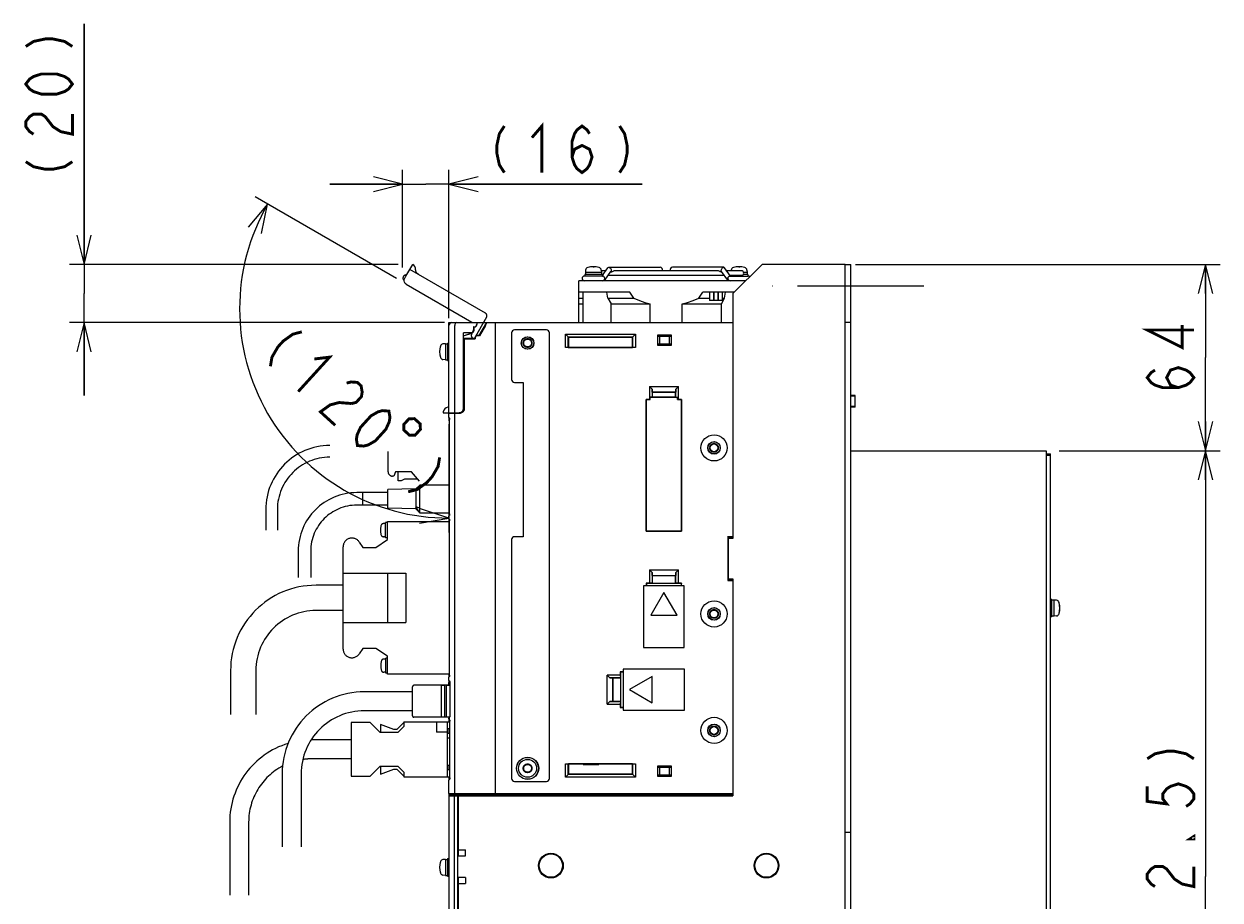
# Model space of a CAD drawing. Extents: x 147 to 2026, y 157 to 1386.
# Tile 27 of 30: x 1468 to 1879, y 818 to 1119. Entities that reach past the tile are written whole.
import ezdxf

# ---------------------------------------------------------------- set-up
doc = ezdxf.new("R2010")
doc.units = 0
doc.header["$LTSCALE"] = 115.5
for name, pattern in [('CENTER', [0.6, 0.375, -0.075, 0.075, -0.075]), ('HIDDEN', [0.2, 0.1, -0.1]), ('PHANTOM', [0.8, 0.45, -0.05, 0.1, -0.05, 0.1, -0.05])]:
    doc.linetypes.add(name, pattern=pattern)
doc.layers.get('0').update_dxf_attribs({"linetype": 'CONTINUOUS'})
for name, color, linetype in [('ALL_AXIS', 7, 'CONTINUOUS'), ('ALL_CURVE', 7, 'CONTINUOUS'), ('ALL_DIM', 7, 'CONTINUOUS'), ('ALL_FEATURES', 7, 'CONTINUOUS'), ('DEFAULT_2', 8, 'HIDDEN')]:
    doc.layers.add(name, color=color, linetype=linetype)
doc.dimstyles.get("Standard").update_dxf_attribs({"dimtxt": 2.5, "dimasz": 2.5, "dimexe": 1.25, "dimexo": 0.625, "dimtad": 1, "dimcen": 2.5, "dimazin": 3, "dimtfac": 1, "dimtmove": 0, "dimatfit": 3})

# ---------------------------------------------------------------- blocks, each defined once
blk = doc.blocks.new('*D1')
at = {"layer": 'ALL_DIM', "color": 2, "linetype": 'CONTINUOUS'}
for p, q in [((1596.06, 1031.11), (1547.44, 1059.18)), ((1614, 981.12), (1614, 943.9))]:
    blk.add_line(p, q, dxfattribs=at)
for points in [[(1549.63, 1046.6), (1551.77, 1056.68), (1545.14, 1048.79)], [(1603.85, 947.1), (1614, 948.9), (1604.2, 952.09)]]:
    blk.add_lwpolyline(points, dxfattribs=at)
for start, end in [(150, 210), (210, 270)]:
    blk.add_arc((1614, 1020.75), 71.86, start, end, dxfattribs=at)
blk = doc.blocks.new('_OPEN')
at = {"color": 0, "linetype": 'BYBLOCK'}
for p, q in [((0, 0), (-1, 0.25)), ((-1, -0.25), (0, 0)), ((-1, 0), (0, 0))]:
    blk.add_line(p, q, dxfattribs=at)
blk = doc.blocks.new('*D2')
at = {"layer": 'ALL_DIM', "color": 2, "linetype": 'CONTINUOUS'}
for p, q in [((1488.75, 1035.98), (1488.75, 1118.54)), ((1488.75, 1118.54), (1488.75, 1025.99)), ((1596.57, 1035.98), (1483.75, 1035.98)), ((1488.75, 991), (1488.75, 1025.99)), ((1612.5, 1016), (1483.75, 1016)), ((1488.75, 1016), (1488.75, 991))]:
    blk.add_line(p, q, dxfattribs=at)
at = {"layer": 'ALL_DIM', "color": 2, "linetype": 'CONTINUOUS', "xscale": 10, "yscale": 10, "zscale": 10}
for p, rotation in [((1488.75, 1035.98), 270), ((1488.75, 1016), 90)]:
    blk.add_blockref('_OPEN', p, dxfattribs=dict(at, rotation=rotation))
blk = doc.blocks.new('*D3')
at = {"layer": 'ALL_DIM', "color": 2, "linetype": 'CONTINUOUS'}
for p, q in [((1598.07, 1034.92), (1598.07, 1068.5)), ((1614, 1017.53), (1614, 1068.5)), ((1598.07, 1063.5), (1573.07, 1063.5)), ((1573.07, 1063.5), (1606.03, 1063.5)), ((1680.33, 1063.5), (1606.03, 1063.5)), ((1614, 1063.5), (1680.33, 1063.5))]:
    blk.add_line(p, q, dxfattribs=at)
at = {"layer": 'ALL_DIM', "color": 2, "linetype": 'CONTINUOUS', "xscale": 10, "yscale": 10, "zscale": 10}
blk.add_blockref('_OPEN', (1598.07, 1063.5), dxfattribs=at)
at = {"layer": 'ALL_DIM', "color": 2, "linetype": 'CONTINUOUS', "xscale": 10, "yscale": 10, "zscale": 10, "rotation": 180}
blk.add_blockref('_OPEN', (1614, 1063.5), dxfattribs=at)
blk = doc.blocks.new('*D18')
at = {"layer": 'ALL_DIM', "color": 2, "linetype": 'CONTINUOUS'}
for p, q in [((1753.61, 1036), (1878.7, 1036)), ((1873.7, 1036), (1873.7, 1004)), ((1873.7, 972), (1873.7, 1004)), ((1823.5, 972), (1878.7, 972))]:
    blk.add_line(p, q, dxfattribs=at)
at = {"layer": 'ALL_DIM', "color": 2, "linetype": 'CONTINUOUS', "xscale": 10, "yscale": 10, "zscale": 10}
for p, rotation in [((1873.7, 1036), 90), ((1873.7, 972), 270)]:
    blk.add_blockref('_OPEN', p, dxfattribs=dict(at, rotation=rotation))
blk = doc.blocks.new('*D19')
at = {"layer": 'ALL_DIM', "color": 2, "linetype": 'CONTINUOUS'}
for p, q in [((1823.5, 972), (1878.7, 972)), ((1873.7, 972), (1873.7, 825.85)), ((1873.7, 679.7), (1873.7, 825.85)), ((1765.52, 679.7), (1878.7, 679.7))]:
    blk.add_line(p, q, dxfattribs=at)
at = {"layer": 'ALL_DIM', "color": 2, "linetype": 'CONTINUOUS', "xscale": 10, "yscale": 10, "zscale": 10}
for p, rotation in [((1873.7, 972), 90), ((1873.7, 679.7), 270)]:
    blk.add_blockref('_OPEN', p, dxfattribs=dict(at, rotation=rotation))

msp = doc.modelspace()

# ---------------------------------------------------------------- linework, layer by layer
at = {"color": 7, "linetype": 'CONTINUOUS'}
for p, q in [((1753.4, 987), (1753.4, 991)), ((1660.1, 864.5), (1660.1, 864.279)), ((1660.1, 864.279), (1665.5, 864.279)), ((1665.5, 864.279), (1665.5, 864.5))]:
    msp.add_line(p, q, dxfattribs=at)
at = {"layer": 'ALL_AXIS', "color": 7, "linetype": 'CONTINUOUS'}
for p, q in [((1666.7, 1032), (1660.5, 1032)), ((1660.6, 1032.5), (1660.6, 1032)), ((1666.599, 1032.5), (1660.601, 1032.5)), ((1660.924, 1034.047), (1660.85, 1033.2)), ((1660.85, 1033.2), (1660.85, 1032.5)), ((1666.35, 1033.2), (1660.85, 1033.2)), ((1666.276, 1034.047), (1666.35, 1033.2)), ((1667.843, 1033.8), (1666.298, 1033.8)), ((1666.35, 1033.2), (1666.35, 1032.5)), ((1666.6, 1032.5), (1666.6, 1032)), ((1708.528, 1032.2), (1668.672, 1032.2)), ((1669.52, 1033.4), (1669.867, 1033.4)), ((1706.347, 1033.8), (1670.853, 1033.8)), ((1707.68, 1033.4), (1707.333, 1033.4)), ((1714.4, 1033.8), (1709.357, 1033.8)), ((1714.4, 1032.2), (1710.488, 1032.2)), ((1710.5, 1032), (1716.694, 1032)), ((1710.6, 1032.2), (1710.6, 1032.042)), ((1710.924, 1034.047), (1710.902, 1033.8)), ((1716.599, 1032.5), (1715.021, 1032.5)), ((1716.35, 1033.2), (1715.165, 1033.2)), ((1716.276, 1034.047), (1716.35, 1033.2)), ((1716.35, 1033.2), (1716.35, 1032.5)), ((1716.6, 1032.5), (1716.6, 1032)), ((1658.6, 1016), (1658.6, 1030.4)), ((1715.9, 1030.4), (1658.6, 1030.4)), ((1676.1, 1026.4), (1658.6, 1026.4)), ((1683.1, 1016), (1683.1, 1022.4)), ((1694.1, 1016), (1694.1, 1022.4)), ((1711.9, 1026.4), (1701.1, 1026.4)), ((1703.4, 1026.4), (1703.4, 1023.6)), ((1704.8, 1023.6), (1703.4, 1023.6)), ((1704.8, 1026.4), (1704.8, 1023.6)), ((1704.9, 1026.4), (1704.9, 1023.6)), ((1706.3, 1023.6), (1704.9, 1023.6)), ((1706.3, 1026.4), (1706.3, 1023.6)), ((1706.4, 1026.4), (1706.4, 1023.6)), ((1707.8, 1023.6), (1706.4, 1023.6)), ((1707.8, 1026.4), (1707.8, 1023.6)), ((1630, 854), (1630, 1015)), ((1612.8, 1008.75), (1611.953, 1008.676)), ((1612.8, 1008.75), (1612.8, 1003.25)), ((1612.8, 1008.75), (1613.5, 1008.75)), ((1613.5, 1009), (1614, 1009)), ((1613.5, 1008.997), (1613.5, 1003.003)), ((1612.8, 1003.25), (1611.953, 1003.324)), ((1612.8, 1003.25), (1613.5, 1003.25)), ((1613.5, 1003), (1614, 1003)), ((1753.4, 990.773), (1752, 990.773)), ((1753.4, 987.227), (1753.4, 990.773)), ((1753.4, 987.227), (1752, 987.227)), ((1616, 854.3), (1616, 984.888)), ((1710.6, 942.36), (1710.6, 941.9)), ((1710.6, 928.1), (1710.6, 927.64)), ((1821, 921), (1820.5, 921)), ((1821, 915.003), (1821, 920.997)), ((1821.7, 920.75), (1821, 920.75)), ((1822.547, 920.676), (1821.7, 920.75)), ((1821.7, 915.25), (1821.7, 920.75)), ((1821, 915), (1820.5, 915)), ((1821.7, 915.25), (1821, 915.25)), ((1822.547, 915.324), (1821.7, 915.25)), ((1611.3, 891.5), (1611.3, 880.5)), ((1611.3, 891.5), (1612.5, 891.5)), ((1613.1, 891.5), (1614.3, 891.5)), ((1614.3, 891.5), (1614.3, 880.818)), ((1614, 854.3), (1614, 858.918)), ((1614, 854.3), (1630, 854.3)), ((1614.3, 854), (1614.3, 854.3)), ((1614.3, 854), (1630, 854)), ((1612.8, 831.75), (1611.953, 831.676)), ((1612.8, 831.75), (1612.8, 826.25)), ((1612.8, 831.75), (1613.5, 831.75)), ((1613.5, 832), (1614, 832)), ((1613.5, 831.997), (1613.5, 826.003)), ((1612.8, 826.25), (1611.953, 826.324)), ((1612.8, 826.25), (1613.5, 826.25)), ((1613.5, 826), (1614, 826))]:
    msp.add_line(p, q, dxfattribs=at)
at = {"layer": 'ALL_AXIS', "color": 7, "linetype": 'CENTER'}
msp.add_line((1777, 1028.5), (1725, 1028.5), dxfattribs=at)
at = {"layer": 'ALL_AXIS', "color": 8, "linetype": 'PHANTOM'}
for p, q in [((1584.4, 953.35), (1584.4, 957.65)), ((1593, 957.65), (1584.4, 957.65)), ((1602.6, 958.9), (1593, 958.7)), ((1593, 952.3), (1593, 958.7)), ((1604, 960.25), (1602.6, 958.278)), ((1602.6, 958.9), (1602.6, 952.1)), ((1604, 958.75), (1602.6, 958.278)), ((1593, 953.35), (1584.4, 953.35)), ((1604, 950.75), (1602.6, 952.722)), ((1604, 952.25), (1602.6, 952.722)), ((1602.6, 952.1), (1593, 952.3)), ((1592.201, 947), (1591.508, 947)), ((1592.201, 942.15), (1592.201, 947.35)), ((1592.895, 947.35), (1592.201, 947.35)), ((1592.895, 941.55), (1592.895, 947.7)), ((1592.895, 947.7), (1614.254, 947.7)), ((1583.215, 940.677), (1584.395, 938.85)), ((1588.895, 938.85), (1592.895, 941.55)), ((1592.201, 942.5), (1591.508, 942.5)), ((1592.895, 942.15), (1592.201, 942.15)), ((1577.695, 903.95), (1577.695, 939.05)), ((1584.395, 938.85), (1588.895, 938.85)), ((1584.395, 904.15), (1583.215, 902.323)), ((1588.895, 904.15), (1584.395, 904.15)), ((1592.895, 901.45), (1588.895, 904.15)), ((1592.295, 900.5), (1591.601, 900.5)), ((1592.295, 895.65), (1592.295, 900.85)), ((1592.895, 900.85), (1592.295, 900.85)), ((1592.895, 895.3), (1592.895, 901.45)), ((1592.295, 896), (1591.601, 896)), ((1592.895, 895.65), (1592.295, 895.65)), ((1614.254, 895.3), (1592.895, 895.3))]:
    msp.add_line(p, q, dxfattribs=at)
at = {"layer": 'ALL_AXIS', "color": 7, "linetype": 'CONTINUOUS'}
for points in [[(1670.853, 1033.8), (1670.66, 1033.761), (1670.458, 1033.66), (1670.259, 1033.539), (1670.059, 1033.439), (1669.867, 1033.4)], [(1707.333, 1033.4), (1707.14, 1033.439), (1706.941, 1033.538), (1706.743, 1033.659), (1706.542, 1033.76), (1706.347, 1033.8)], [(1677.464, 1024.4), (1677.009, 1025.045), (1676.554, 1025.712), (1676.1, 1026.4)], [(1677.464, 1024.4), (1679.4, 1023.572), (1681.273, 1022.909), (1683.1, 1022.4)], [(1694.1, 1022.4), (1695.93, 1022.91), (1697.803, 1023.573), (1699.736, 1024.4)], [(1699.736, 1024.4), (1700.191, 1025.045), (1700.646, 1025.712), (1701.1, 1026.4)]]:
    msp.add_lwpolyline(points, dxfattribs=at)
for centre, radius in [((1705, 973), 4.5), ((1705, 916), 4.5), ((1705, 876), 4.5), ((1641, 863), 3.075), ((1649, 829.6), 4), ((1723, 829.6), 4)]:
    msp.add_circle(centre, radius, dxfattribs=at)
for centre, radius, start, end in [((1661.92, 1033.96), 1, 106.25703, 175), ((1663.6, 1028.2), 7, 73.74297, 106.25703), ((1665.28, 1033.96), 1, 5, 73.74297), ((1711.92, 1033.96), 1, 106.25703, 175), ((1713.6, 1028.2), 7, 73.74297, 106.25703), ((1715.28, 1033.96), 1, 5, 73.74297), ((1660.5, 1031.2), 0.8, 90, 270), ((1666.7, 1031.2), 0.8, 270, 90), ((1710.5, 1031.2), 0.8, 90, 270), ((1714.4, 1033), 0.8, 270, 90), ((1716.7, 1031.2), 0.8, 45.03827, 90), ((1617.8, 1006), 7, 163.74297, 196.25703), ((1612.04, 1007.68), 1, 95, 163.74297), ((1612.04, 1004.32), 1, 196.25703, 265), ((1822.46, 919.68), 1, 16.25703, 85), ((1816.7, 918), 7, 343.74297, 16.25703), ((1822.46, 916.32), 1, 275, 343.74297), ((1617.8, 829), 7, 163.74297, 196.25703), ((1612.04, 830.68), 1, 95, 163.74297), ((1612.04, 827.32), 1, 196.25703, 265)]:
    msp.add_arc(centre, radius, start, end, dxfattribs=at)
at = {"layer": 'ALL_AXIS', "color": 8, "linetype": 'PHANTOM'}
for centre, radius, start, end in [((1596.501, 944.75), 6, 163.80865, 196.19135), ((1591.508, 946.2), 0.8, 90, 163.80865), ((1580.695, 939.05), 3, 32.84626, 180), ((1591.508, 943.3), 0.8, 196.19135, 270), ((1580.695, 903.95), 3, 180, 327.15374), ((1596.595, 898.25), 6, 163.80865, 196.19135), ((1591.601, 899.7), 0.8, 90, 163.80865), ((1591.601, 896.8), 0.8, 196.19135, 270)]:
    msp.add_arc(centre, radius, start, end, dxfattribs=at)
at = {"layer": 'ALL_CURVE', "color": 40, "linetype": 'CONTINUOUS'}
for p, q in [((1663.6, 1035.2), (1663.6, 1034.965)), ((1713.6, 1035.2), (1713.6, 1034.965)), ((1610.8, 1006), (1611.035, 1006)), ((1823.465, 918), (1823.7, 918)), ((1610.8, 829), (1611.035, 829))]:
    msp.add_line(p, q, dxfattribs=at)
for centre, start, end in [((1663.6, 1028.2), 75.0994, 104.9006), ((1713.6, 1028.2), 75.0994, 104.9006), ((1617.8, 1006), 165.0994, 194.9006), ((1816.7, 918), 345.0994, 14.9006), ((1617.8, 829), 165.0994, 194.9006)]:
    msp.add_arc(centre, 7, start, end, dxfattribs=at)
at = {"layer": 'ALL_DIM', "color": 2, "linetype": 'CONTINUOUS', "const_width": 1}
for points in [[(1468.75, 1110.8), (1471.417, 1112.52), (1475.417, 1113.38), (1478.083, 1113.38), (1482.083, 1112.52), (1484.75, 1110.8)], [(1484.75, 1097.9), (1483.417, 1096.18), (1482.083, 1095.32), (1479.417, 1094.46), (1474.083, 1094.46), (1471.417, 1095.32), (1470.083, 1096.18), (1468.75, 1097.9), (1470.083, 1099.62), (1471.417, 1100.48), (1474.083, 1101.34), (1479.417, 1101.34), (1482.083, 1100.48), (1483.417, 1099.62), (1484.75, 1097.9)], [(1471.417, 1080.7), (1470.083, 1081.56), (1468.75, 1083.28), (1468.75, 1085), (1470.083, 1086.72), (1471.417, 1087.58), (1474.083, 1087.58), (1475.417, 1086.72), (1476.75, 1085), (1478.083, 1083.28), (1480.75, 1081.56), (1484.75, 1080.7), (1484.75, 1087.58)], [(1633.031, 1083.5), (1631.311, 1080.833), (1630.451, 1076.833), (1630.451, 1074.167), (1631.311, 1070.167), (1633.031, 1067.5)], [(1642.491, 1079.5), (1645.931, 1083.5), (1645.931, 1067.5)], [(1656.251, 1072.833), (1657.111, 1075.5), (1659.691, 1076.833), (1662.271, 1075.5), (1663.131, 1072.833), (1662.271, 1070.167), (1661.411, 1068.833), (1659.691, 1067.5), (1657.971, 1068.833), (1657.111, 1070.167), (1656.251, 1072.833), (1656.251, 1078.167), (1657.111, 1080.833), (1657.971, 1082.167), (1659.691, 1083.5), (1661.411, 1082.167), (1662.271, 1080.833)], [(1672.591, 1083.5), (1674.311, 1080.833), (1675.171, 1076.833), (1675.171, 1074.167), (1674.311, 1070.167), (1672.591, 1067.5)], [(1468.75, 1071.24), (1471.417, 1069.52), (1475.417, 1068.66), (1478.083, 1068.66), (1482.083, 1069.52), (1484.75, 1071.24)], [(1869.7, 1013.46), (1853.7, 1013.46), (1865.7, 1007.44), (1865.7, 1015.18)], [(1563.508, 1012.841), (1560.441, 1012.028), (1557.111, 1009.65), (1555.315, 1007.679), (1553.257, 1004.143), (1552.732, 1001.014)], [(1567.807, 1003.512), (1573.044, 1004.152), (1562.268, 992.325)], [(1864.367, 993.68), (1861.7, 994.54), (1860.367, 997.12), (1861.7, 999.7), (1864.367, 1000.56), (1867.033, 999.7), (1868.367, 998.84), (1869.7, 997.12), (1868.367, 995.4), (1867.033, 994.54), (1864.367, 993.68), (1859.033, 993.68), (1856.367, 994.54), (1855.033, 995.4), (1853.7, 997.12), (1855.033, 998.84), (1856.367, 999.7)], [(1578.876, 995.23), (1580.41, 995.637), (1582.579, 995.464), (1583.851, 994.306), (1584.224, 992.162), (1583.962, 990.597), (1582.166, 988.626), (1580.632, 988.219)], [(1580.632, 988.219), (1576.293, 988.565), (1573.226, 987.752), (1569.896, 985.375), (1574.982, 980.741)], [(1582.61, 973.79), (1582.236, 975.934), (1582.499, 977.499), (1583.659, 980.05), (1587.251, 983.992), (1589.683, 985.384), (1591.217, 985.79), (1593.386, 985.617), (1593.759, 983.473), (1593.497, 981.909), (1592.337, 979.358), (1588.745, 975.416), (1586.313, 974.024), (1584.779, 973.618), (1582.61, 973.79)], [(1600.268, 982.955), (1598.472, 980.984), (1598.559, 979.1), (1600.53, 977.304), (1602.414, 977.392), (1604.21, 979.363), (1604.122, 981.246), (1602.151, 983.042), (1600.268, 982.955)], [(1610.806, 969.745), (1610.281, 966.616), (1608.223, 963.08), (1606.427, 961.108), (1603.097, 958.731), (1600.03, 957.918)], [(1853.7, 866.27), (1856.367, 867.99), (1860.367, 868.85), (1863.033, 868.85), (1867.033, 867.99), (1869.7, 866.27)], [(1853.7, 856.81), (1853.7, 851.65), (1860.367, 850.79), (1859.033, 852.51), (1859.033, 854.23), (1860.367, 855.95), (1861.7, 856.81), (1864.367, 857.67), (1867.033, 856.81), (1868.367, 855.95), (1869.7, 854.23), (1869.7, 852.51), (1868.367, 850.79), (1867.033, 849.93)], [(1869.7, 839.61), (1869.7, 838.75), (1868.367, 838.75), (1869.7, 839.61)], [(1856.367, 822.41), (1855.033, 823.27), (1853.7, 824.99), (1853.7, 826.71), (1855.033, 828.43), (1856.367, 829.29), (1859.033, 829.29), (1860.367, 828.43), (1861.7, 826.71), (1863.033, 824.99), (1865.7, 823.27), (1869.7, 822.41), (1869.7, 829.29)]]:
    msp.add_lwpolyline(points, dxfattribs=at)
at = {"layer": 'ALL_FEATURES', "color": 8, "linetype": 'PHANTOM'}
for p, q in [((1599.23, 1031.927), (1601.569, 1035.979)), ((1598.468, 1030.608), (1598.636, 1030.511)), ((1598.818, 1031.213), (1599.226, 1031.92)), ((1599.226, 1031.92), (1599.256, 1031.903)), ((1626.549, 1019.245), (1600.568, 1034.245)), ((1599.368, 1029.165), (1621.808, 1016.209)), ((1621.697, 1016), (1621.808, 1016.209)), ((1626.915, 1017.879), (1622.617, 1010.434)), ((1621.866, 1012.134), (1621.248, 1012.491)), ((1621.816, 1012.047), (1621.866, 1012.134)), ((1621.909, 1012.145), (1621.866, 1012.134)), ((1622.611, 1010.434), (1622.182, 1010.681)), ((1593.12, 964.8), (1593.12, 971.8)), ((1595.12, 963.3), (1594.62, 963.3)), ((1595.62, 964.8), (1595.12, 963.3)), ((1601.12, 964.8), (1595.62, 964.8)), ((1596.62, 961.7), (1596.62, 964.8)), ((1597.62, 961.7), (1596.62, 961.7)), ((1598.72, 962.3), (1597.62, 961.7)), ((1603.263, 962.3), (1598.72, 962.3)), ((1603.881, 961.579), (1601.12, 964.8)), ((1584.4, 957.65), (1582.4, 957.65)), ((1584.4, 953.35), (1584.4, 957.65)), ((1604, 960.25), (1602.6, 958.9)), ((1604, 950.75), (1604, 960.25)), ((1614.254, 960.25), (1604, 960.25)), ((1584.4, 953.35), (1582.4, 953.35)), ((1551.12, 951.8), (1551.12, 944.8)), ((1555.12, 951.8), (1555.12, 944.8)), ((1602.6, 952.1), (1604, 950.75)), ((1604, 950.75), (1614.254, 950.75)), ((1562.25, 937.5), (1562.25, 928.5)), ((1566.55, 937.5), (1566.55, 928.5)), ((1577.695, 930), (1599.195, 930)), ((1592.895, 930), (1592.895, 913)), ((1599.195, 930), (1599.195, 913)), ((1577.695, 925.85), (1568.395, 925.85)), ((1577.695, 917.15), (1568.395, 917.15)), ((1577.695, 913), (1599.195, 913)), ((1539.045, 896.5), (1539.045, 881.5)), ((1547.745, 896.5), (1547.745, 881.5)), ((1601.5, 881), (1601.5, 891)), ((1611.3, 891.5), (1602, 891.5)), ((1613.1, 891.5), (1612.5, 891.5)), ((1601.5, 889.25), (1585, 889.25)), ((1580.5, 878.7), (1580.5, 860.3)), ((1587, 878.7), (1580.5, 878.7)), ((1601.5, 882.75), (1585, 882.75)), ((1590.4, 875.3), (1587, 878.7)), ((1598.5, 878.714), (1596.086, 876.3)), ((1598.5, 878.9), (1598.5, 877.3)), ((1598.5, 878.9), (1614.312, 878.9)), ((1611.3, 880.5), (1602, 880.5)), ((1609.7, 878.9), (1609.7, 875.4)), ((1613.1, 880.5), (1612.5, 880.5)), ((1613.5, 860.1), (1613.5, 878.9)), ((1596.5, 875.3), (1590.4, 875.3)), ((1590.5, 878), (1590.5, 875.3)), ((1595.086, 876.3), (1590.5, 878)), ((1596.086, 876.3), (1595.086, 876.3)), ((1598.5, 877.3), (1596.5, 875.3)), ((1613.5, 875.4), (1609.7, 875.4)), ((1614.312, 876.5), (1613.5, 876.5)), ((1614.312, 875), (1613.5, 875)), ((1580.5, 872.75), (1567, 872.75)), ((1614.312, 873.3), (1613.5, 873.3)), ((1580.5, 866.25), (1567, 866.25)), ((1587, 860.3), (1590.4, 863.7)), ((1590.4, 863.7), (1596.5, 863.7)), ((1590.5, 863.7), (1590.5, 861)), ((1590.5, 861), (1595.086, 862.7)), ((1595.086, 862.7), (1596.086, 862.7)), ((1596.086, 862.7), (1598.5, 860.286)), ((1596.5, 863.7), (1598.5, 861.7)), ((1614.312, 864), (1613.5, 864)), ((1614.312, 862.5), (1613.5, 862.5)), ((1556.75, 861), (1556.75, 836)), ((1563.25, 861), (1563.25, 836)), ((1580.5, 860.3), (1587, 860.3)), ((1598.5, 861.7), (1598.5, 860.1)), ((1598.5, 860.1), (1614.312, 860.1)), ((1538.75, 844.5), (1538.75, 819.5)), ((1545.25, 844.5), (1545.25, 819.5))]:
    msp.add_line(p, q, dxfattribs=at)
at = {"layer": 'ALL_FEATURES', "color": 7, "linetype": 'CONTINUOUS'}
for p, q in [((1666.614, 1032.061), (1668.588, 1034.853)), ((1668.872, 1035), (1686.5, 1035)), ((1708.328, 1035), (1690.7, 1035)), ((1710.629, 1032), (1708.612, 1034.853)), ((1750, 646), (1750, 1036)), ((1750, 1036), (1752, 1036)), ((1752, 646), (1752, 1036)), ((1666.7, 1032), (1666.75, 1032)), ((1666.75, 1032), (1666.873, 1031.976)), ((1667.461, 1031.419), (1667.55, 1031.2)), ((1667.503, 1030.547), (1669.624, 1033.547)), ((1669.52, 1033.4), (1669.867, 1033.4)), ((1707.68, 1033.4), (1707.333, 1033.4)), ((1709.697, 1030.547), (1707.576, 1033.547)), ((1709.65, 1031.2), (1709.739, 1031.419)), ((1710.327, 1031.976), (1710.45, 1032)), ((1710.506, 1032), (1710.45, 1032)), ((1658.6, 1024.4), (1660.1, 1024.4)), ((1658.6, 1022.4), (1660.1, 1022.4)), ((1660.1, 1016), (1660.1, 1026.4)), ((1668.583, 1024.4), (1668.228, 1026.4)), ((1668.583, 1024.4), (1669.651, 1022.4)), ((1668.583, 1024.4), (1677.464, 1024.4)), ((1669.651, 1016), (1669.651, 1022.4)), ((1669.651, 1022.4), (1683.1, 1022.4)), ((1694.1, 1022.4), (1707.549, 1022.4)), ((1699.736, 1024.4), (1703.4, 1024.4)), ((1704.8, 1024.4), (1704.9, 1024.4)), ((1706.3, 1024.4), (1706.4, 1024.4)), ((1707.549, 1022.4), (1708.617, 1024.4)), ((1707.549, 1016), (1707.549, 1022.4)), ((1707.8, 1024.4), (1708.617, 1024.4)), ((1708.617, 1024.4), (1708.972, 1026.4)), ((1614, 1016), (1711.491, 1016)), ((1614.139, 1015.5), (1614, 1015.5)), ((1614, 983.511), (1614, 1015)), ((1616, 985), (1616, 1015)), ((1622.469, 1014.531), (1622.469, 1013.5)), ((1622.469, 1014.531), (1622.5, 1014.5)), ((1622.6, 1014.531), (1622.469, 1014.531)), ((1622.5, 1014.5), (1622.5, 1013.5)), ((1622.6, 1014.5), (1622.5, 1014.5)), ((1623.6, 1015.995), (1623.6, 1015.5)), ((1624.431, 1011.55), (1627, 1016)), ((1626.503, 1015), (1624.471, 1011.48)), ((1630, 854), (1630, 1016)), ((1752, 1016), (1750, 1016)), ((1621.534, 1012.532), (1618.969, 1012.442)), ((1618.969, 986.532), (1618.969, 1012.442)), ((1618.969, 1012.442), (1619, 1012.412)), ((1621.535, 1012.501), (1619, 1012.412)), ((1619, 1011.476), (1621.858, 1012.444)), ((1619, 986.501), (1619, 1012.412)), ((1619, 1011.439), (1621.869, 1012.411)), ((1622.95, 1010.5), (1619, 1010.5)), ((1619, 1010.465), (1619.2, 1010.465)), ((1619.2, 1010.465), (1619.2, 986.449)), ((1619.2, 1010.465), (1619.235, 1010.43)), ((1619.235, 986.45), (1619.235, 1010.43)), ((1619.235, 1010.43), (1623.02, 1010.43)), ((1621.463, 1012.451), (1621.685, 1012.443)), ((1621.838, 1012.506), (1621.656, 1012.444)), ((1622.241, 1012.839), (1622.37, 1012.873)), ((1622.5, 1013.678), (1622.558, 1013.679)), ((1622.558, 1013.27), (1622.581, 1013.562)), ((1622.95, 1010.5), (1622.95, 1010.8)), ((1622.95, 1010.5), (1623.02, 1010.43)), ((1623.02, 1010.8), (1623.02, 1010.43)), ((1624.431, 1011.55), (1623.7, 1011.55)), ((1624.471, 1011.48), (1623.7, 1011.48)), ((1624.471, 1011.48), (1624.431, 1011.55)), ((1635.5, 1012.5), (1635.5, 996.5)), ((1647.5, 1013.5), (1636.5, 1013.5)), ((1648.5, 859.5), (1648.5, 1012.5)), ((1654, 1007.43), (1654, 1012)), ((1654, 1012), (1655, 1011)), ((1654, 1012), (1678, 1012)), ((1654.964, 1007.464), (1654.964, 1011.036)), ((1654.964, 1011.036), (1677.036, 1011.036)), ((1655, 1011), (1655, 1007.5)), ((1677, 1011), (1655, 1011)), ((1677, 1011), (1678, 1012)), ((1677, 1007.5), (1677, 1011)), ((1677.036, 1011.036), (1677.036, 1007.464)), ((1678, 1012), (1678, 1007.43)), ((1685.7, 1008.2), (1685.7, 1011.8)), ((1685.819, 1011.354), (1685.7, 1011.8)), ((1685.7, 1011.8), (1690.3, 1011.8)), ((1685.819, 1011.354), (1690.181, 1011.354)), ((1685.819, 1011.354), (1686.236, 1011.3)), ((1686.236, 1011.3), (1686.236, 1008.7)), ((1689.764, 1011.3), (1686.236, 1011.3)), ((1690.181, 1011.354), (1689.764, 1011.3)), ((1689.764, 1008.7), (1689.764, 1011.3)), ((1690.3, 1011.8), (1690.181, 1011.354)), ((1690.3, 1011.8), (1690.3, 1008.2)), ((1654.964, 1007.464), (1654, 1007.43)), ((1678, 1007.43), (1654, 1007.43)), ((1654.964, 1007.464), (1655, 1007.5)), ((1655, 1007.5), (1677, 1007.5)), ((1677.036, 1007.464), (1677, 1007.5)), ((1678, 1007.43), (1677.036, 1007.464)), ((1685.7, 1008.2), (1685.819, 1008.646)), ((1690.3, 1008.2), (1685.7, 1008.2)), ((1685.819, 1008.646), (1686.236, 1008.7)), ((1690.181, 1008.646), (1685.819, 1008.646)), ((1686.236, 1008.7), (1689.764, 1008.7)), ((1690.181, 1008.646), (1689.764, 1008.7)), ((1690.181, 1008.646), (1690.3, 1008.2)), ((1636.5, 995.5), (1639.5, 995.5)), ((1639.5, 995.5), (1639.5, 942.5)), ((1682.8, 994.1), (1682.8, 989.57)), ((1682.8, 994.1), (1683.728, 993.172)), ((1682.8, 994.1), (1692.8, 994.1)), ((1691.872, 993.172), (1692.8, 994.1)), ((1692.8, 989.57), (1692.8, 994.1)), ((1681.73, 989.57), (1681.73, 944.43)), ((1681.73, 989.57), (1681.741, 989.559)), ((1682.8, 989.57), (1681.73, 989.57)), ((1681.741, 944.441), (1681.741, 989.559)), ((1681.741, 989.559), (1683.1, 989.559)), ((1683.1, 989.559), (1682.8, 989.57)), ((1683.728, 990.463), (1683.1, 990.441)), ((1683.1, 989.559), (1683.1, 990.441)), ((1683.1, 990.441), (1692.5, 990.441)), ((1683.764, 992.136), (1683.728, 993.172)), ((1683.728, 993.172), (1683.728, 990.463)), ((1683.728, 990.463), (1683.8, 990.536)), ((1683.764, 992.136), (1683.8, 992.1)), ((1683.764, 992.136), (1691.836, 992.136)), ((1683.8, 992.1), (1683.8, 990.536)), ((1691.8, 992.1), (1683.8, 992.1)), ((1683.8, 990.536), (1691.8, 990.536)), ((1691.836, 992.136), (1691.8, 992.1)), ((1691.8, 990.536), (1691.8, 992.1)), ((1691.872, 990.463), (1691.8, 990.536)), ((1691.872, 993.172), (1691.836, 992.136)), ((1691.872, 990.463), (1691.872, 993.172)), ((1691.872, 990.463), (1692.5, 990.441)), ((1692.5, 989.559), (1692.5, 990.441)), ((1692.8, 989.57), (1692.5, 989.559)), ((1692.5, 989.559), (1693.859, 989.559)), ((1693.87, 989.57), (1692.8, 989.57)), ((1693.87, 989.57), (1693.859, 989.559)), ((1693.859, 989.559), (1693.859, 944.441)), ((1693.87, 944.43), (1693.87, 989.57)), ((1611.998, 985), (1617.501, 985)), ((1614, 984.818), (1617.786, 984.951)), ((1614.022, 983.401), (1614, 983.511)), ((1614, 983.5), (1614, 982.3)), ((1614.084, 983.31), (1614.022, 983.401)), ((1614.168, 983.254), (1614.084, 983.31)), ((1614.246, 982.895), (1614.254, 982.729)), ((1614.254, 950.321), (1614.254, 982.729)), ((1616.3, 985), (1616.3, 984.899)), ((1616.685, 985), (1616.685, 985.034)), ((1616.685, 985.034), (1617.468, 985.033)), ((1617.964, 985.073), (1617.501, 985)), ((1618.382, 985.286), (1617.964, 985.073)), ((1618, 984.979), (1618, 985.092)), ((1752, 972), (1819, 972)), ((1819, 972), (1819, 750)), ((1819, 971), (1820.5, 971)), ((1819, 970.5), (1820.5, 970.5)), ((1820.5, 751), (1820.5, 971)), ((1614, 961.3), (1614, 960.25)), ((1614, 950.75), (1614, 950.311)), ((1614.022, 949.649), (1614, 949.539)), ((1614, 948.761), (1614, 949.539)), ((1614.022, 948.651), (1614, 948.761)), ((1614.084, 949.74), (1614.022, 949.649)), ((1614.084, 948.56), (1614.022, 948.651)), ((1614.168, 949.796), (1614.084, 949.74)), ((1614.168, 948.504), (1614.084, 948.56)), ((1614.254, 950.321), (1614.246, 950.156)), ((1614, 947.989), (1614, 947.7)), ((1614.246, 948.145), (1614.254, 947.979)), ((1614.254, 895.021), (1614.254, 947.979)), ((1681.73, 944.43), (1681.741, 944.441)), ((1681.73, 944.43), (1693.87, 944.43)), ((1693.859, 944.441), (1681.741, 944.441)), ((1693.87, 944.43), (1693.859, 944.441)), ((1635.5, 941.5), (1635.5, 859.5)), ((1639.5, 942.5), (1636.5, 942.5)), ((1709.704, 942.57), (1709.704, 927.43)), ((1709.8, 942.378), (1709.704, 942.57)), ((1709.704, 942.57), (1711.5, 942.57)), ((1709.739, 942.5), (1711.483, 942.5)), ((1709.8, 941.9), (1709.8, 942.378)), ((1709.8, 942.378), (1710.1, 942.378)), ((1711.5, 942.57), (1711.483, 942.5)), ((1682.8, 931.1), (1682.8, 926.57)), ((1682.8, 931.1), (1683.728, 930.172)), ((1682.8, 931.1), (1692.8, 931.1)), ((1683.764, 929.136), (1683.728, 930.172)), ((1683.728, 930.172), (1683.728, 926.537)), ((1683.764, 929.136), (1683.8, 929.1)), ((1683.764, 929.136), (1691.836, 929.136)), ((1683.8, 929.1), (1683.8, 926.535)), ((1691.8, 929.1), (1683.8, 929.1)), ((1691.836, 929.136), (1691.8, 929.1)), ((1691.8, 926.535), (1691.8, 929.1)), ((1691.872, 930.172), (1691.836, 929.136)), ((1691.872, 930.172), (1692.8, 931.1)), ((1691.872, 926.537), (1691.872, 930.172)), ((1692.8, 926.57), (1692.8, 931.1)), ((1709.8, 927.622), (1709.8, 928.1)), ((1680.8, 925.6), (1680.8, 904.5)), ((1694.8, 925.6), (1680.8, 925.6)), ((1681.73, 926.57), (1681.73, 925.6)), ((1681.73, 926.57), (1681.8, 926.5)), ((1682.8, 926.57), (1681.73, 926.57)), ((1681.8, 926.5), (1681.8, 925.6)), ((1683.765, 926.5), (1681.8, 926.5)), ((1683.728, 926.537), (1682.8, 926.57)), ((1683.728, 926.537), (1683.765, 926.5)), ((1683.765, 926.5), (1683.8, 926.535)), ((1683.8, 926.535), (1691.8, 926.535)), ((1691.835, 926.5), (1691.8, 926.535)), ((1691.872, 926.537), (1691.835, 926.5)), ((1693.8, 926.5), (1691.835, 926.5)), ((1692.8, 926.57), (1691.872, 926.537)), ((1693.87, 926.57), (1692.8, 926.57)), ((1693.87, 926.57), (1693.8, 926.5)), ((1693.8, 925.6), (1693.8, 926.5)), ((1693.87, 925.6), (1693.87, 926.57)), ((1694.8, 904.5), (1694.8, 925.6)), ((1709.704, 927.43), (1709.8, 927.622)), ((1711.5, 927.43), (1709.704, 927.43)), ((1709.739, 927.5), (1711.483, 927.5)), ((1710.1, 927.622), (1709.8, 927.622)), ((1711.5, 927.43), (1711.483, 927.5)), ((1687.8, 923.394), (1683.3, 915.6)), ((1692.3, 915.6), (1687.8, 923.394)), ((1683.3, 915.6), (1692.3, 915.6)), ((1680.8, 904.5), (1694.8, 904.5)), ((1614, 895.3), (1614, 895.011)), ((1672.83, 896.07), (1672.83, 895)), ((1672.83, 896.07), (1672.9, 896)), ((1673.8, 896.07), (1672.83, 896.07)), ((1672.9, 896), (1672.9, 894.035)), ((1673.8, 896), (1672.9, 896)), ((1673.8, 897), (1673.8, 883)), ((1694.9, 897), (1673.8, 897)), ((1694.9, 883), (1694.9, 897)), ((1612.5, 891.5), (1611.3, 891.5)), ((1612.5, 891.5), (1612.5, 880.5)), ((1613.1, 891.5), (1613.1, 880.5)), ((1614.3, 891.5), (1613.1, 891.5)), ((1614.022, 894.349), (1614, 894.239)), ((1614, 893.262), (1614, 894.239)), ((1614, 891.5), (1614, 892.47)), ((1614.084, 894.44), (1614.022, 894.349)), ((1614.125, 893.019), (1614.057, 893.087)), ((1614.168, 894.496), (1614.084, 894.44)), ((1614.206, 892.977), (1614.238, 892.909)), ((1614.254, 895.021), (1614.246, 894.856)), ((1614.301, 892.627), (1614.312, 892.428)), ((1614.312, 892.428), (1614.312, 881.015)), ((1668.3, 885), (1668.3, 895)), ((1669.228, 894.072), (1668.3, 895)), ((1672.83, 895), (1668.3, 895)), ((1672.863, 894.072), (1669.228, 894.072)), ((1669.228, 894.072), (1670.264, 894.036)), ((1670.264, 885.964), (1670.264, 894.036)), ((1670.264, 894.036), (1670.3, 894)), ((1670.3, 894), (1670.3, 886)), ((1672.865, 894), (1670.3, 894)), ((1672.83, 895), (1672.863, 894.072)), ((1672.863, 894.072), (1672.9, 894.035)), ((1672.9, 894.035), (1672.865, 894)), ((1672.865, 894), (1672.865, 886)), ((1683.8, 894.5), (1676.006, 890)), ((1683.8, 885.5), (1683.8, 894.5)), ((1676.006, 890), (1683.8, 885.5)), ((1668.3, 885), (1669.228, 885.928)), ((1668.3, 885), (1672.83, 885)), ((1670.264, 885.964), (1669.228, 885.928)), ((1669.228, 885.928), (1672.863, 885.928)), ((1670.264, 885.964), (1670.3, 886)), ((1670.3, 886), (1672.865, 886)), ((1672.863, 885.928), (1672.83, 885)), ((1672.83, 885), (1672.83, 883.93)), ((1672.83, 883.93), (1672.9, 884)), ((1672.83, 883.93), (1673.8, 883.93)), ((1672.863, 885.928), (1672.9, 885.965)), ((1672.9, 885.965), (1672.865, 886)), ((1672.9, 885.965), (1672.9, 884)), ((1672.9, 884), (1673.8, 884)), ((1673.8, 883), (1694.9, 883)), ((1612.5, 880.5), (1611.3, 880.5)), ((1614.222, 880.5), (1613.1, 880.5)), ((1614, 879.958), (1614, 880.212)), ((1614, 879.16), (1614, 878.9)), ((1614.19, 880.376), (1614.206, 880.471)), ((1614.19, 879.794), (1614.19, 880.376)), ((1614.206, 880.471), (1614.222, 880.51)), ((1614.222, 880.51), (1614.222, 880.511)), ((1614.222, 879.659), (1614.222, 879.659)), ((1614.312, 881.015), (1614.301, 880.825)), ((1614.301, 879.345), (1614.312, 879.155)), ((1614.312, 859.735), (1614.312, 879.155)), ((1614, 876.5), (1614, 875)), ((1614, 864), (1614, 862.5)), ((1654, 860), (1654, 864.57)), ((1654, 864.57), (1678, 864.57)), ((1654, 864.57), (1654.964, 864.536)), ((1654.964, 860.964), (1654.964, 864.536)), ((1654.964, 864.536), (1655, 864.5)), ((1655, 864.5), (1655, 861)), ((1677, 864.5), (1655, 864.5)), ((1677.036, 864.536), (1677, 864.5)), ((1677, 861), (1677, 864.5)), ((1677.036, 864.536), (1678, 864.57)), ((1677.036, 864.536), (1677.036, 860.964)), ((1678, 864.57), (1678, 860)), ((1685.7, 860.2), (1685.7, 863.8)), ((1685.819, 863.354), (1685.7, 863.8)), ((1685.7, 863.8), (1690.3, 863.8)), ((1685.819, 863.354), (1690.181, 863.354)), ((1685.819, 863.354), (1686.236, 863.3)), ((1686.236, 863.3), (1686.236, 860.7)), ((1689.764, 863.3), (1686.236, 863.3)), ((1690.181, 863.354), (1689.764, 863.3)), ((1689.764, 860.7), (1689.764, 863.3)), ((1690.3, 863.8), (1690.181, 863.354)), ((1690.3, 863.8), (1690.3, 860.2)), ((1614, 860.1), (1614, 859.714)), ((1614.02, 859.029), (1614, 858.918)), ((1614.312, 859.735), (1614.311, 859.715)), ((1636.5, 858.5), (1647.5, 858.5)), ((1654, 860), (1655, 861)), ((1678, 860), (1654, 860)), ((1677.036, 860.964), (1654.964, 860.964)), ((1655, 861), (1677, 861)), ((1677, 861), (1678, 860)), ((1685.7, 860.2), (1685.819, 860.646)), ((1690.3, 860.2), (1685.7, 860.2)), ((1685.819, 860.646), (1686.236, 860.7)), ((1690.181, 860.646), (1685.819, 860.646)), ((1686.236, 860.7), (1689.764, 860.7)), ((1690.181, 860.646), (1689.764, 860.7)), ((1690.181, 860.646), (1690.3, 860.2)), ((1630, 854.3), (1711.5, 854.3)), ((1615.2, 854), (1615.2, 853.6)), ((1615.8, 853.6), (1616.914, 853.6)), ((1616.914, 853.6), (1616.914, 803.7)), ((1617.2, 854), (1617.2, 853.6)), ((1618.5, 853.6), (1618.5, 854)), ((1620, 854), (1620, 853.6)), ((1630, 854), (1711.497, 854)), ((1688.75, 853.941), (1688.691, 854)), ((1688.75, 853.6), (1688.75, 853.941)), ((1703.25, 853.941), (1688.75, 853.941)), ((1703.309, 854), (1703.25, 853.941)), ((1703.25, 853.6), (1703.25, 853.941)), ((1752, 841), (1750, 841)), ((1617.2, 835), (1617.2, 833)), ((1617.2, 825.5), (1617.2, 823.5))]:
    msp.add_line(p, q, dxfattribs=at)
at = {"layer": 'ALL_FEATURES', "color": 3, "linetype": 'CONTINUOUS'}
for p, q in [((1721.5, 1036), (1711.5, 1026)), ((1750, 1036), (1721.5, 1036)), ((1711.5, 1026), (1711.5, 941.9)), ((1614, 1015), (1614, 1016)), ((1614, 950.311), (1614, 949.539)), ((1614, 948.761), (1614, 947.989)), ((1709.8, 941.9), (1709.8, 928.1)), ((1711.5, 941.9), (1709.8, 941.9)), ((1709.8, 928.1), (1711.5, 928.1)), ((1711.5, 928.1), (1711.5, 853.6)), ((1614, 895.011), (1614, 894.239)), ((1614, 893.262), (1614, 892.47)), ((1614, 880.5), (1614, 880.212)), ((1614, 879.958), (1614, 879.16)), ((1614, 859.714), (1614, 858.919)), ((1614, 854.3), (1614, 803.7)), ((1614, 853.6), (1615.8, 853.6)), ((1615.8, 853.6), (1615.8, 803.7)), ((1616.914, 853.6), (1711.5, 853.6)), ((1617.2, 852.6), (1616.914, 852.6)), ((1617.2, 853.6), (1617.2, 835)), ((1617.3, 853.6), (1617.3, 854)), ((1623, 853.6), (1623, 854)), ((1616.914, 844.6), (1617.2, 844.6)), ((1617.2, 835), (1619.7, 835)), ((1619.7, 833), (1619.7, 835)), ((1616.914, 833), (1619.7, 833)), ((1619.7, 825.5), (1616.914, 825.5)), ((1619.7, 825.5), (1619.7, 823.5)), ((1617.2, 823.5), (1617.2, 803.2)), ((1617.2, 823.5), (1619.7, 823.5))]:
    msp.add_line(p, q, dxfattribs=at)
at = {"layer": 'ALL_FEATURES', "color": 8, "linetype": 'PHANTOM'}
for points in [[(1602.567, 1034.249), (1602.515, 1034.702), (1602.289, 1035.261), (1601.916, 1035.721), (1601.568, 1035.977)], [(1599.368, 1029.165), (1599.003, 1029.46), (1598.747, 1029.854), (1598.625, 1030.307), (1598.65, 1030.776), (1598.818, 1031.213)], [(1603.567, 1032.514), (1603.128, 1032.856), (1602.799, 1033.31), (1602.609, 1033.837), (1602.567, 1034.249)], [(1622.611, 1010.434), (1622.547, 1010.483), (1622.403, 1010.576), (1622.195, 1010.705)], [(1622.617, 1010.434), (1622.616, 1010.434), (1622.614, 1010.433), (1622.611, 1010.434)]]:
    msp.add_lwpolyline(points, dxfattribs=at)
at = {"layer": 'ALL_FEATURES', "color": 7, "linetype": 'CONTINUOUS'}
for points in [[(1668.588, 1034.853), (1668.716, 1034.965), (1668.872, 1035)], [(1668.872, 1035), (1669.048, 1034.965), (1669.241, 1034.853), (1669.42, 1034.677), (1669.57, 1034.451), (1669.672, 1034.2)], [(1707.528, 1034.2), (1707.63, 1034.451), (1707.78, 1034.677), (1707.959, 1034.853), (1708.152, 1034.965), (1708.328, 1035)], [(1708.328, 1035), (1708.484, 1034.965), (1708.612, 1034.853)], [(1667.55, 1031.2), (1667.595, 1030.949), (1667.578, 1030.723), (1667.503, 1030.547)], [(1669.672, 1034.2), (1669.717, 1033.949), (1669.7, 1033.723), (1669.624, 1033.547)], [(1707.576, 1033.547), (1707.5, 1033.723), (1707.483, 1033.949), (1707.528, 1034.2)], [(1709.697, 1030.547), (1709.622, 1030.723), (1709.605, 1030.949), (1709.65, 1031.2)], [(1667.503, 1030.547), (1667.375, 1030.435), (1667.219, 1030.4)], [(1709.981, 1030.4), (1709.825, 1030.435), (1709.697, 1030.547)], [(1616.677, 1016), (1616.487, 1015.96), (1616.306, 1015.836), (1616.15, 1015.629), (1616.041, 1015.344), (1616, 1015)], [(1623.573, 1015.5), (1623.556, 1015.333), (1623.51, 1015.166), (1623.43, 1015)], [(1623.6, 1015.995), (1623.589, 1015.915), (1623.58, 1015.744), (1623.573, 1015.5)], [(1626.503, 1015), (1626.664, 1015.281), (1626.805, 1015.533), (1626.916, 1015.737), (1626.992, 1015.883), (1627.033, 1015.971), (1627.04, 1016)], [(1621.067, 1012.484), (1621.186, 1012.43), (1621.5, 1012.385)], [(1621.122, 1012.486), (1621.123, 1012.486), (1621.308, 1012.435), (1621.5, 1012.418)], [(1621.5, 1012.418), (1621.79, 1012.457), (1622.059, 1012.573), (1622.287, 1012.757), (1622.458, 1012.995), (1622.558, 1013.27)], [(1622.581, 1013.562), (1622.525, 1013.85), (1622.5, 1013.899)], [(1614, 987), (1613.609, 986.96), (1613.066, 986.766), (1612.591, 986.419), (1612.24, 985.947), (1612.043, 985.404), (1612, 985)], [(1617.468, 985.033), (1617.932, 985.106), (1618.35, 985.319), (1618.682, 985.65), (1618.895, 986.069), (1618.969, 986.532)], [(1619.235, 986.45), (1619.186, 986.07), (1619.043, 985.715), (1618.814, 985.408), (1618.515, 985.169), (1618.165, 985.013), (1617.786, 984.951)], [(1618, 984.979), (1618.246, 985.052), (1618.476, 985.165), (1618.683, 985.316), (1618.861, 985.5), (1619.006, 985.712), (1619.113, 985.945), (1619.178, 986.193), (1619.2, 986.449)], [(1619, 986.501), (1618.927, 986.037), (1618.714, 985.618), (1618.382, 985.286)], [(1614.14, 983.271), (1614.139, 983.273), (1614.154, 983.25), (1614.187, 983.177)], [(1614.187, 983.177), (1614.221, 983.056), (1614.246, 982.895)], [(1617.888, 984.964), (1617.944, 984.973), (1618, 984.985)], [(1614.14, 948.521), (1614.139, 948.523), (1614.154, 948.5), (1614.187, 948.427)], [(1614.246, 950.156), (1614.223, 950.002), (1614.191, 949.883), (1614.159, 949.808), (1614.15, 949.793)], [(1614.187, 948.427), (1614.221, 948.306), (1614.246, 948.145)], [(1710.6, 942.36), (1710.593, 942.363), (1710.533, 942.369), (1710.422, 942.374), (1710.271, 942.377), (1710.1, 942.378)], [(1710.6, 927.64), (1710.593, 927.637), (1710.533, 927.631), (1710.422, 927.626), (1710.271, 927.623), (1710.1, 927.622)], [(1614.057, 893.087), (1614.014, 893.172), (1614, 893.266)], [(1614.246, 894.856), (1614.223, 894.702), (1614.191, 894.583), (1614.159, 894.508), (1614.15, 894.493)], [(1614.195, 892.995), (1614.193, 892.997), (1614.206, 892.977)], [(1614.238, 892.909), (1614.274, 892.788), (1614.301, 892.627)], [(1614.222, 879.659), (1614.204, 879.702), (1614.194, 879.748), (1614.19, 879.794)], [(1614.301, 880.825), (1614.274, 880.665), (1614.239, 880.548), (1614.222, 880.511)], [(1614.222, 879.659), (1614.239, 879.622), (1614.274, 879.505), (1614.301, 879.345)], [(1614.176, 859.192), (1614.082, 859.125), (1614.02, 859.029)], [(1614.311, 859.715), (1614.3, 859.533), (1614.273, 859.377), (1614.239, 859.263), (1614.208, 859.2), (1614.201, 859.189)]]:
    msp.add_lwpolyline(points, dxfattribs=at)
for centre, radius in [((1641, 1009), 2.159), ((1641, 1009), 2.1), ((1641, 1009), 1.337), ((1705, 973), 2.159), ((1705, 973), 2.1), ((1705, 973), 1.337), ((1705, 916), 2.159), ((1705, 916), 2.1), ((1705, 916), 1.337), ((1705, 876), 2.159), ((1705, 876), 2.1), ((1705, 876), 1.337), ((1641, 863), 3.809), ((1641, 863), 3.75), ((1641, 863), 1.337)]:
    msp.add_circle(centre, radius, dxfattribs=at)
at = {"layer": 'ALL_FEATURES', "color": 3, "linetype": 'CONTINUOUS'}
for centre in [(1649, 829.6), (1723, 829.6)]:
    msp.add_circle(centre, 4.25, dxfattribs=at)
at = {"layer": 'ALL_FEATURES', "color": 7, "linetype": 'CONTINUOUS'}
for centre, radius, start, end in [((1686.5, 1034.2), 0.8, 329.49488, 90), ((1690.7, 1034.2), 0.8, 90, 210.50512), ((1615, 1015), 1, 90, 180), ((1622.6, 1015.5), 1, 270, 360), ((1622.6, 1015.5), 0.969, 270, 328.92068), ((1621.5, 1013.5), 1.05, 254.78557, 268), ((1621.5, 1013.5), 1.115, 270, 288.71626), ((1621.5, 1013.5), 0.969, 272, 360), ((1621.5, 1013.5), 1, 272, 360), ((1621.5, 1013.5), 1.05, 288.791, 322.35914), ((1621.5, 1013.5), 1.15, 288.71626, 28.69904), ((1623.7, 1010.8), 0.75, 90, 180), ((1623.7, 1010.8), 0.68, 90, 180), ((1636.5, 1012.5), 1, 90, 180), ((1647.5, 1012.5), 1, 0, 90), ((1636.5, 996.5), 1, 180, 270), ((1617.2, 985.364), 1.064, 200.01596, 206.21884), ((1636.5, 941.5), 1, 90, 180), ((1614.3, 893.263), 0.3, 198.09789, 251.61645), ((1614.3, 880.212), 0.3, 113.2501, 180.00042), ((1614.3, 879.958), 0.3, 180, 253.38817), ((1614.3, 858.919), 0.3, 107.23388, 147.2452), ((1636.5, 859.5), 1, 180, 270), ((1647.5, 859.5), 1, 270, 360)]:
    msp.add_arc(centre, radius, start, end, dxfattribs=at)
at = {"layer": 'ALL_FEATURES', "color": 8, "linetype": 'PHANTOM'}
for centre, radius, start, end in [((1599.284, 1031.292), 1.064, 80.01596, 219.98404), ((1626.049, 1018.379), 1, 330, 60), ((1622.682, 1011.547), 1, 150, 240), ((1573.12, 951.8), 22, 90, 180), ((1573.12, 951.8), 18, 90, 180), ((1594.62, 964.8), 1.5, 180, 270), ((1582.4, 937.5), 20.15, 90, 180), ((1582.4, 937.5), 15.85, 90, 180), ((1568.395, 896.5), 29.35, 90, 180), ((1568.395, 896.5), 20.65, 90, 180), ((1602, 891), 0.5, 90, 180), ((1585, 861), 28.25, 90, 180), ((1585, 861), 21.75, 90, 180), ((1602, 881), 0.5, 180, 270), ((1567, 844.5), 28.25, 106.92808, 180), ((1567, 844.5), 28.25, 90, 90.63737), ((1567, 844.5), 21.75, 117.63651, 180), ((1567, 844.5), 21.75, 90, 98.29032)]:
    msp.add_arc(centre, radius, start, end, dxfattribs=at)
at = {"layer": 'ALL_FEATURES', "color": 3, "linetype": 'CONTINUOUS'}
msp.add_arc((1621.8, 854.1), 0.5, 270, 348.43332, dxfattribs=at)
at = {"layer": 'DEFAULT_2', "color": 8, "linetype": 'HIDDEN'}
for p, q in [((1753.4, 991), (1752, 991)), ((1753.4, 987), (1752, 987))]:
    msp.add_line(p, q, dxfattribs=at)
for centre in [(1641, 1009), (1705, 973), (1705, 916), (1705, 876), (1641, 863)]:
    msp.add_circle(centre, 1.5, dxfattribs=at)

# ---------------------------------------------------------------- dimensions: what is measured, and where the dimension line sits
at = {"layer": 'ALL_DIM', "color": 2, "linetype": 'CONTINUOUS'}
for base, p1, p2, angle, picture, middle in [((1488.75, 1035.977), (1612.5, 1016), (1596.568, 1035.977), 90, '*D2', (1484.75, 1063.5)), ((1598.068, 1063.5), (1614, 1017.531), (1598.068, 1034.915), 180, '*D3', (1625.291, 1067.5)), ((1873.7, 972), (1753.606, 1036), (1823.5, 972), 270, '*D18', (1869.7, 990.24)), ((1873.7, 679.7), (1823.5, 972), (1765.517, 679.7), 270, '*D19', (1869.7, 777.69))]:
    dim = msp.add_linear_dim(base=base, p1=p1, p2=p2, angle=angle, dimstyle='Standard', dxfattribs=at)
    dim.commit()
    dim.dimension.update_dxf_attribs({"geometry": picture, "text_midpoint": middle, "dimtype": 128})
dim = msp.add_angular_dim_2l(base=(1551.771, 984.825), line1=((1547.441, 1059.181), (1596.064, 1031.109)), line2=((1614, 981.117), (1614, 943.898)), dimstyle='Standard', dxfattribs=at)
dim.commit()
dim.dimension.update_dxf_attribs({"geometry": '*D1', "text_midpoint": (1547.011, 1006.226), "dimtype": 130})

doc.saveas('drawing.dxf')
